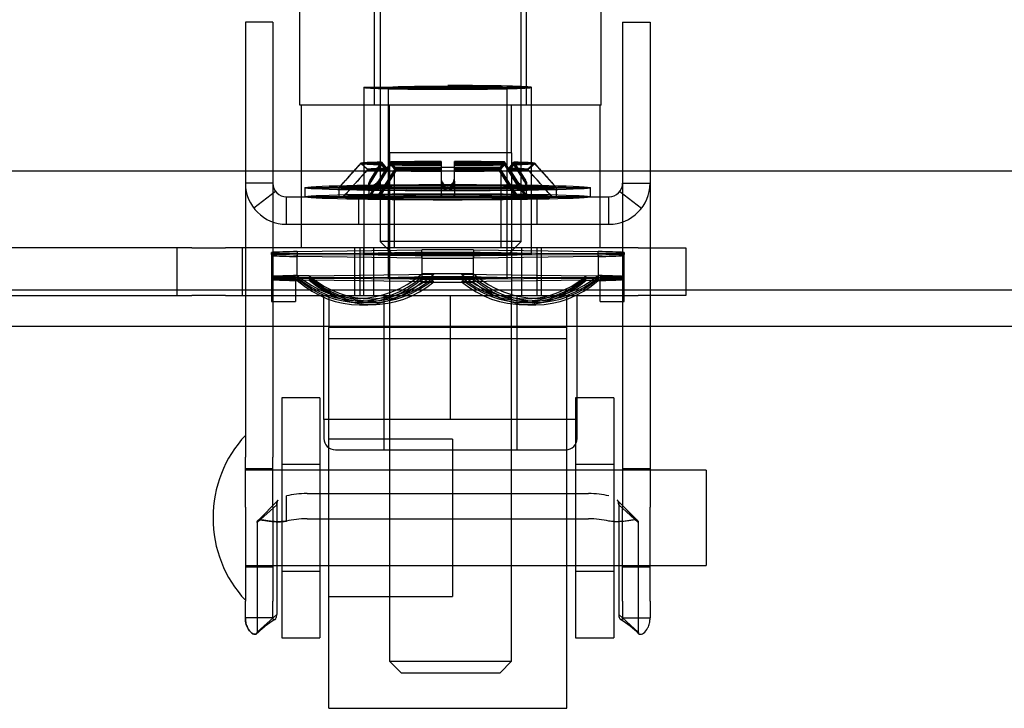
# Model space of a CAD drawing. Header units: inches. Extents: x 1 to 299, y -2 to 199.
# Tile 20 of 57: x 93.63 to 96.21, y 24.78 to 26.58. Entities that reach past the tile are written whole.
import ezdxf
from ezdxf.lldxf.tags import DXFTag

# ---------------------------------------------------------------- set-up
doc = ezdxf.new("R2010")
doc.units = ezdxf.units.IN
doc.header["$MEASUREMENT"] = 0
for name, color, linetype in [('COM70838', 7, 'Continuous'), ('COM70839-1', 7, 'Continuous'), ('COM71196-5', 7, 'Continuous'), ('COM71299-1', 7, 'Continuous'), ('Default', 7, 'Continuous'), ('HAN13068', 7, 'Continuous'), ('HAN13068_NUT', 7, 'Continuous'), ('NTS18147', 7, 'Continuous'), ('ROL87452', 7, 'Continuous'), ('RVT17786', 7, 'Continuous'), ('RVT19000', 7, 'Continuous'), ('SPC87322', 7, 'Continuous'), ('STD26122', 7, 'Continuous'), ('WAF25376', 7, 'Continuous'), ('WAM30038', 7, 'Continuous')]:
    doc.layers.add(name, color=color, linetype=linetype)
tags = doc.linetypes.add('HIDDEN2', pattern=[0.1875, 0.125, -0.0625]).pattern_tags.tags
tags[6:7] = [DXFTag(74, 4), DXFTag(75, 0), DXFTag(340, '0'), DXFTag(46, 0.0), DXFTag(50, 0.0), DXFTag(44, 0.0), DXFTag(45, 0.0)]
tags[4:5] = [DXFTag(74, 4), DXFTag(75, 0), DXFTag(340, '0'), DXFTag(46, 0.0), DXFTag(50, 0.0), DXFTag(44, 0.0), DXFTag(45, 0.0)]

# ---------------------------------------------------------------- blocks, each defined once
blk = doc.blocks.new('SE2')
at = {"layer": 'COM70838', "color": 7, "linetype": 'HIDDEN2'}
for p, q in [((94.0804, 25.9837), (93.367, 25.9837)), ((94.0405, 25.9837), (94.0405, 25.8587)), ((94.0804, 25.9837), (94.1688, 25.9837)), ((95.252, 25.9837), (94.1688, 25.9837)), ((94.2135, 25.8587), (94.2135, 25.9837)), ((94.507, 25.9837), (94.507, 25.8587)), ((94.557, 25.9837), (94.557, 25.8587)), ((94.947, 25.8587), (94.947, 25.9837)), ((94.997, 25.9837), (94.997, 25.8587)), ((95.252, 25.9837), (95.377, 25.9837)), ((95.377, 25.9837), (95.377, 25.8587)), ((93.422, 25.8587), (94.0804, 25.8587)), ((94.1688, 25.8587), (94.0804, 25.8587)), ((94.1688, 25.8587), (94.7343, 25.8587)), ((94.7697, 25.8587), (95.252, 25.8587)), ((95.377, 25.8587), (95.252, 25.8587))]:
    blk.add_line(p, q, dxfattribs=at)
at = {"layer": 'COM70839-1', "color": 7, "linetype": 'HIDDEN2'}
for p, q in [((94.2928, 26.5767), (94.2208, 26.5767)), ((94.2208, 26.5767), (94.2208, 26.5317)), ((94.2928, 26.5767), (94.2928, 26.5317)), ((95.2112, 26.5767), (95.2832, 26.5767)), ((95.2112, 26.5767), (95.2112, 26.5317)), ((95.2832, 26.5767), (95.2832, 26.5317)), ((94.2208, 26.5317), (94.2208, 25.4344)), ((94.2928, 26.5317), (94.2928, 25.4344)), ((95.2112, 26.5317), (95.2112, 25.4344)), ((95.2832, 26.5317), (95.2832, 25.4344)), ((94.2928, 26.1537), (94.2208, 26.1537)), ((95.2112, 26.1537), (95.2832, 26.1537)), ((94.3003, 26.1318), (94.2431, 26.0879)), ((94.3288, 26.1177), (95.1752, 26.1177)), ((94.3288, 26.0457), (94.3288, 26.1177)), ((94.518, 26.1177), (94.518, 26.0457)), ((94.6115, 26.1177), (94.6115, 26.0457)), ((94.8925, 26.0457), (94.8925, 26.1177)), ((94.986, 26.1177), (94.986, 26.0457)), ((95.1752, 26.0457), (95.1752, 26.1177)), ((95.2038, 26.1318), (95.2609, 26.0879)), ((94.3288, 26.0457), (95.1752, 26.0457)), ((94.2208, 25.3032), (94.2208, 25.4344)), ((94.2928, 25.3032), (94.2928, 25.4344)), ((95.2112, 25.4344), (95.2112, 25.3032)), ((95.2832, 25.4344), (95.2832, 25.3032)), ((94.2928, 25.4037), (94.2208, 25.4037)), ((95.2832, 25.4037), (95.2112, 25.4037)), ((94.3288, 25.2664), (94.3288, 25.3327)), ((94.3827, 25.3388), (95.1213, 25.3388)), ((94.3031, 25.3097), (94.2517, 25.2633)), ((94.3068, 25.322), (94.2541, 25.2685)), ((94.3068, 25.3219), (94.2542, 25.2686)), ((94.3031, 25.3097), (94.3031, 25.0217)), ((95.2499, 25.2685), (95.1972, 25.322)), ((95.2498, 25.2686), (95.1973, 25.3219)), ((95.2009, 25.3097), (95.2523, 25.2633)), ((95.2009, 25.3097), (95.2009, 25.0217)), ((94.2208, 25.3032), (94.2208, 25.0565)), ((94.2928, 25.3032), (94.2928, 25.0565)), ((95.2112, 25.0565), (95.2112, 25.3032)), ((95.2832, 25.0565), (95.2832, 25.3032)), ((94.2517, 25.2633), (94.2517, 24.9753)), ((94.3827, 25.2726), (95.1213, 25.2726)), ((95.2523, 25.2633), (95.2523, 24.9753)), ((94.2208, 25.1467), (94.2928, 25.1467)), ((95.2112, 25.1467), (95.2832, 25.1467)), ((94.2208, 25.0123), (94.2208, 25.0565)), ((94.2928, 25.0123), (94.2928, 25.0565)), ((95.2112, 25.0565), (95.2112, 25.0123)), ((95.2832, 25.0565), (95.2832, 25.0123)), ((94.2928, 25.0123), (94.2208, 25.0123)), ((94.3031, 25.0217), (94.2517, 24.9753)), ((95.2009, 25.0217), (95.2523, 24.9753)), ((95.2112, 25.0123), (95.2832, 25.0123))]:
    blk.add_line(p, q, dxfattribs=at)
for centre, radius, start, end in [((94.3288, 26.1537), 0.108, 180, 270), ((94.3288, 26.1537), 0.036, 180, 270), ((95.1752, 26.1537), 0.108, 270, 360), ((95.1752, 26.1537), 0.036, 270, 0), ((94.443, 24.7725), 0.2767, 121.5783, 134.4337), ((94.4428, 24.7729), 0.2764, 121.5741, 123.9837), ((95.061, 24.7725), 0.2767, 56.0158, 58.4217), ((95.0612, 24.7729), 0.2764, 45.5509, 58.4259), ((94.4428, 24.7729), 0.2764, 128.7531, 134.4491), ((95.061, 24.7725), 0.2767, 45.5663, 51.2528)]:
    blk.add_arc(centre, radius, start, end, dxfattribs=at)
for centre, major_axis, start_param, end_param in [((94.3827, 25.2998), (-0.1, 0), 4.712389, 5.281717), ((95.1213, 25.2998), (0.1, 0), 1.001468, 1.570796), ((94.3827, 25.2335), (0.1, 0), 1.570796, 2.140125), ((95.1213, 25.2335), (0.1, 0), 1.001468, 1.570796)]:
    blk.add_ellipse(centre, major_axis=major_axis, ratio=0.390731, start_param=start_param, end_param=end_param, dxfattribs=at)
for points, knots in [([(94.3031, 25.3097), (94.3031, 25.3102), (94.3031, 25.3107), (94.3032, 25.3113), (94.3032, 25.3115), (94.3032, 25.3118), (94.3032, 25.3119), (94.3033, 25.3129), (94.3033, 25.3136), (94.3037, 25.3156), (94.304, 25.317), (94.3052, 25.3198), (94.3061, 25.3212), (94.3073, 25.3225)], [0, 0, 0, 0, 0.03125, 0.03125, 0.046875, 0.046875, 0.0625, 0.0625, 0.125, 0.125, 0.25, 0.25, 0.4245775, 0.4245775, 0.4245775, 0.4245775]), ([(94.3064, 25.3215), (94.3056, 25.3205), (94.305, 25.3194), (94.3035, 25.3158), (94.3031, 25.313), (94.3031, 25.3097)], [0.617349, 0.617349, 0.617349, 0.617349, 0.75, 0.75, 1, 1, 1, 1]), ([(95.2009, 25.3097), (95.2009, 25.3102), (95.2009, 25.3107), (95.2009, 25.3113), (95.2008, 25.3115), (95.2008, 25.3118), (95.2008, 25.3119), (95.2008, 25.3129), (95.2007, 25.3136), (95.2004, 25.3156), (95.2, 25.317), (95.1989, 25.3198), (95.198, 25.3212), (95.1968, 25.3225)], [0, 0, 0, 0, 0.03125, 0.03125, 0.046875, 0.046875, 0.0625, 0.0625, 0.125, 0.125, 0.25, 0.25, 0.4245775, 0.4245775, 0.4245775, 0.4245775]), ([(95.1976, 25.3215), (95.1984, 25.3205), (95.199, 25.3194), (95.2005, 25.3158), (95.2009, 25.313), (95.2009, 25.3097)], [0.617349, 0.617349, 0.617349, 0.617349, 0.75, 0.75, 1, 1, 1, 1]), ([(94.2517, 25.2633), (94.2518, 25.2641), (94.2519, 25.2655), (94.2526, 25.2674), (94.254, 25.2686), (94.2579, 25.2702), (94.2662, 25.2693), (94.2781, 25.2673), (94.2865, 25.2662), (94.2946, 25.2654), (94.3044, 25.2649), (94.3162, 25.265), (94.3245, 25.2659), (94.3288, 25.2664)], [0, 0, 0, 0, 0.049102, 0.098523, 0.149018, 0.200844, 0.426475, 0.554365, 0.622319, 0.692911, 0.79099, 0.893216, 1, 1, 1, 1]), ([(94.3288, 25.2664), (94.3272, 25.2662), (94.324, 25.2658), (94.3177, 25.2653), (94.3101, 25.265), (94.3016, 25.265), (94.2913, 25.2657), (94.2801, 25.267), (94.2692, 25.2688), (94.2612, 25.2698), (94.2562, 25.2696), (94.2534, 25.2683), (94.252, 25.2664), (94.2518, 25.2643), (94.2517, 25.2633)], [0, 0, 0, 0, 0.040175, 0.080102, 0.158226, 0.23381, 0.30692, 0.445198, 0.573002, 0.690655, 0.799398, 0.868041, 0.934412, 1, 1, 1, 1]), ([(95.2523, 25.2633), (95.2523, 25.2641), (95.2521, 25.2655), (95.2514, 25.2674), (95.2501, 25.2686), (95.2462, 25.2702), (95.2378, 25.2693), (95.2259, 25.2673), (95.2175, 25.2662), (95.2095, 25.2654), (95.1996, 25.2649), (95.1879, 25.265), (95.1795, 25.2659), (95.1752, 25.2664)], [0, 0, 0, 0, 0.049102, 0.098523, 0.149018, 0.200844, 0.426475, 0.554365, 0.622319, 0.692911, 0.79099, 0.893216, 1, 1, 1, 1]), ([(95.2498, 25.2686), (95.25, 25.2685), (95.2509, 25.2678), (95.2521, 25.2664), (95.2522, 25.2643), (95.2523, 25.2633)], [0.8443495, 0.8443495, 0.8443495, 0.8443495, 0.868041, 0.9344119, 1, 1, 1, 1]), ([(94.2517, 24.9753), (94.2516, 24.9749), (94.2516, 24.9744), (94.2515, 24.9739), (94.2515, 24.9737), (94.2514, 24.9735), (94.2514, 24.9734), (94.2512, 24.9725), (94.251, 24.9719), (94.2501, 24.9705), (94.2491, 24.9699), (94.2454, 24.9691), (94.2418, 24.97), (94.2339, 24.9756), (94.2297, 24.9804), (94.2256, 24.9886), (94.2248, 24.9904), (94.2234, 24.9943), (94.2228, 24.9964), (94.2221, 24.9994), (94.2219, 25.0004), (94.2216, 25.0021), (94.2215, 25.0027), (94.2214, 25.0039), (94.2213, 25.0046), (94.2212, 25.0056), (94.2211, 25.0062), (94.221, 25.0071), (94.221, 25.0074), (94.221, 25.008), (94.2209, 25.0085), (94.2209, 25.0094), (94.2208, 25.0106), (94.2208, 25.0123)], [0, 0, 0, 0, 0.03125, 0.03125, 0.046875, 0.046875, 0.0625, 0.0625, 0.125, 0.125, 0.25, 0.25, 0.5, 0.5, 0.75, 0.75, 0.8125, 0.8125, 0.875, 0.875, 0.90625, 0.90625, 0.921875, 0.921875, 0.9375, 0.9375, 0.953125, 0.953125, 0.960938, 0.960938, 0.96875, 0.96875, 1, 1, 1, 1]), ([(94.2208, 25.0123), (94.2208, 25.0115), (94.2208, 25.0107), (94.2209, 25.0098), (94.2209, 25.0095), (94.2209, 25.0091), (94.2209, 25.009), (94.221, 25.0073), (94.2211, 25.0063), (94.2215, 25.0026), (94.2219, 25.0004), (94.2233, 24.9942), (94.2248, 24.9903), (94.2297, 24.9803), (94.2339, 24.9756), (94.2418, 24.97), (94.2454, 24.9691), (94.2491, 24.9699), (94.2501, 24.9705), (94.2509, 24.9717), (94.251, 24.9719), (94.2512, 24.9724), (94.2512, 24.9725), (94.2513, 24.9729), (94.2514, 24.9731), (94.2515, 24.9737), (94.2516, 24.9744), (94.2517, 24.9753)], [0, 0, 0, 0, 0.015625, 0.015625, 0.023438, 0.023438, 0.03125, 0.03125, 0.0625, 0.0625, 0.125, 0.125, 0.25, 0.25, 0.5, 0.5, 0.75, 0.75, 0.875, 0.875, 0.90625, 0.90625, 0.921875, 0.921875, 0.9375, 0.9375, 1, 1, 1, 1]), ([(94.2928, 25.0123), (94.2928, 25.0121), (94.2928, 25.0116), (94.293, 25.0106), (94.2933, 25.0095), (94.2939, 25.0086), (94.2955, 25.0073), (94.2988, 25.0079), (94.3013, 25.0117), (94.3024, 25.0152), (94.3028, 25.0172), (94.303, 25.0194), (94.3031, 25.021), (94.3031, 25.0217)], [0, 0, 0, 0, 0.026381, 0.052905, 0.106971, 0.162948, 0.220486, 0.464488, 0.727123, 0.794792, 0.862936, 0.931376, 1, 1, 1, 1]), ([(95.2009, 25.0217), (95.2009, 25.021), (95.201, 25.0194), (95.2012, 25.0172), (95.2016, 25.0152), (95.2027, 25.0117), (95.2053, 25.0079), (95.2085, 25.0073), (95.2101, 25.0086), (95.2107, 25.0095), (95.211, 25.0106), (95.2112, 25.0116), (95.2112, 25.0121), (95.2112, 25.0123)], [0, 0, 0, 0, 0.068623, 0.137063, 0.205208, 0.272877, 0.535512, 0.779514, 0.837052, 0.893029, 0.947093, 0.973617, 1, 1, 1, 1]), ([(95.2112, 25.0123), (95.2112, 25.0121), (95.2112, 25.0116), (95.211, 25.0106), (95.2107, 25.0095), (95.2101, 25.0086), (95.2086, 25.0074), (95.2069, 25.0076), (95.2057, 25.0084)], [0, 0, 0, 0, 0.0263814, 0.0529045, 0.1069707, 0.1629481, 0.2204857, 0.452445, 0.452445, 0.452445, 0.452445]), ([(95.2523, 24.9753), (95.2524, 24.9749), (95.2524, 24.9744), (95.2525, 24.9739), (95.2525, 24.9737), (95.2526, 24.9735), (95.2526, 24.9734), (95.2528, 24.9725), (95.253, 24.9719), (95.2539, 24.9705), (95.2549, 24.9699), (95.2587, 24.9691), (95.2622, 24.97), (95.2701, 24.9756), (95.2743, 24.9804), (95.2784, 24.9886), (95.2792, 24.9904), (95.2806, 24.9943), (95.2812, 24.9964), (95.2819, 24.9994), (95.2821, 25.0004), (95.2824, 25.0021), (95.2825, 25.0027), (95.2827, 25.0039), (95.2827, 25.0046), (95.2829, 25.0056), (95.2829, 25.0062), (95.283, 25.0071), (95.283, 25.0074), (95.2831, 25.008), (95.2831, 25.0085), (95.2831, 25.0094), (95.2832, 25.0106), (95.2832, 25.0123)], [0, 0, 0, 0, 0.03125, 0.03125, 0.046875, 0.046875, 0.0625, 0.0625, 0.125, 0.125, 0.25, 0.25, 0.5, 0.5, 0.75, 0.75, 0.8125, 0.8125, 0.875, 0.875, 0.90625, 0.90625, 0.921875, 0.921875, 0.9375, 0.9375, 0.953125, 0.953125, 0.960938, 0.960938, 0.96875, 0.96875, 1, 1, 1, 1]), ([(95.2548, 24.9701), (95.2542, 24.9705), (95.2537, 24.9709), (95.2532, 24.9717), (95.253, 24.9719), (95.2528, 24.9724), (95.2528, 24.9725), (95.2527, 24.9729), (95.2526, 24.9731), (95.2525, 24.9737), (95.2524, 24.9744), (95.2523, 24.9753)], [0.8014834, 0.8014834, 0.8014834, 0.8014834, 0.875, 0.875, 0.90625, 0.90625, 0.921875, 0.921875, 0.9375, 0.9375, 1, 1, 1, 1])]:
    blk.add_open_spline(points, degree=3, knots=knots, dxfattribs=at)
at = {"layer": 'COM71196-5', "color": 7, "linetype": 'Continuous'}
blk.add_line((92.1976, 26.1857), (114.0074, 26.1857), dxfattribs=at)
at = {"layer": 'COM71299-1', "color": 7, "linetype": 'Continuous'}
blk.add_line((66.9495, 25.8737), (114.8195, 25.8737), dxfattribs=at)
at = {"layer": 'COM71299-1', "color": 7, "linetype": 'HIDDEN2'}
blk.add_line((66.9495, 25.7787), (114.8195, 25.7787), dxfattribs=at)
at = {"layer": 'HAN13068', "color": 7, "linetype": 'HIDDEN2'}
for p, q in [((94.364, 26.3587), (94.364, 27.0607)), ((94.5599, 26.3587), (94.5599, 27.0607)), ((94.9591, 26.3587), (94.9591, 27.0607)), ((95.155, 26.3587), (95.155, 27.0607)), ((94.5599, 26.3587), (94.364, 26.3587)), ((94.9591, 26.3587), (94.5599, 26.3587)), ((94.5995, 26.2337), (94.5995, 26.3587)), ((94.9195, 26.2337), (94.9195, 26.3587)), ((95.155, 26.3587), (94.9591, 26.3587)), ((94.7595, 26.2337), (94.5995, 26.2337)), ((94.9195, 26.2337), (94.7595, 26.2337)), ((94.5995, 25.8587), (94.5995, 24.8987)), ((94.9195, 24.8987), (94.9195, 25.8587)), ((94.5995, 24.8987), (94.9195, 24.8987)), ((94.5995, 24.8987), (94.6295, 24.8687)), ((94.8895, 24.8687), (94.9195, 24.8987)), ((94.6295, 24.8687), (94.8895, 24.8687))]:
    blk.add_line(p, q, dxfattribs=at)
at = {"layer": 'HAN13068_NUT', "color": 7, "linetype": 'HIDDEN2'}
for p, q in [((94.427, 25.5337), (94.427, 25.8587)), ((94.5845, 25.8587), (94.5845, 25.4537)), ((94.7595, 25.5337), (94.7595, 25.8587)), ((94.9345, 25.4537), (94.9345, 25.8587)), ((95.092, 25.5337), (95.092, 25.8587)), ((94.5933, 25.5337), (94.427, 25.5337)), ((94.427, 25.5337), (94.427, 25.4837)), ((94.7595, 25.5337), (94.5933, 25.5337)), ((94.9258, 25.5337), (94.7595, 25.5337)), ((95.092, 25.5337), (94.9258, 25.5337)), ((95.092, 25.4837), (95.092, 25.5337)), ((94.457, 25.4537), (95.062, 25.4537))]:
    blk.add_line(p, q, dxfattribs=at)
for centre, start, end in [((94.457, 25.4837), 180, 270), ((95.062, 25.4837), 270, 0)]:
    blk.add_arc(centre, 0.03, start, end, dxfattribs=at)
at = {"layer": 'NTS18147', "color": 7, "linetype": 'HIDDEN2'}
for p, q in [((94.532, 26.4052), (94.532, 25.9677)), ((94.532, 26.4051), (94.532, 25.9837)), ((94.5955, 26.4052), (94.5955, 25.9047)), ((94.5955, 26.4051), (94.5955, 25.9047)), ((94.9085, 25.9047), (94.9085, 26.4052)), ((94.9085, 25.9047), (94.9085, 26.4051)), ((94.972, 25.9677), (94.972, 26.4052)), ((94.972, 25.9677), (94.972, 26.4051)), ((94.289, 25.9688), (94.289, 25.9719)), ((94.289, 25.9666), (94.289, 25.9688)), ((94.289, 25.9666), (94.289, 25.9036)), ((94.289, 25.9636), (94.289, 25.9036)), ((94.357, 25.9745), (94.684, 25.9787)), ((94.357, 25.9745), (94.357, 25.961)), ((94.357, 25.9695), (94.684, 25.9706)), ((94.357, 25.9695), (94.357, 25.9659)), ((94.684, 25.9648), (94.357, 25.9659)), ((94.357, 25.9029), (94.357, 25.9659)), ((94.684, 25.9568), (94.357, 25.961)), ((94.357, 25.898), (94.357, 25.961)), ((94.684, 25.9568), (94.684, 25.9787)), ((94.684, 25.9648), (94.684, 25.9706)), ((94.684, 25.9648), (94.684, 25.9018)), ((94.684, 25.9568), (94.684, 25.8938)), ((94.82, 25.9787), (95.147, 25.9745)), ((94.82, 25.9787), (94.82, 25.9568)), ((94.82, 25.9706), (95.147, 25.9695)), ((94.82, 25.9706), (94.82, 25.9648)), ((95.147, 25.9659), (94.82, 25.9648)), ((94.82, 25.9018), (94.82, 25.9648)), ((95.147, 25.961), (94.82, 25.9568)), ((94.82, 25.8938), (94.82, 25.9568)), ((95.147, 25.961), (95.147, 25.9745)), ((95.147, 25.9659), (95.147, 25.9695)), ((95.147, 25.9659), (95.147, 25.9029)), ((95.147, 25.961), (95.147, 25.898)), ((95.215, 25.9719), (95.215, 25.9688)), ((95.215, 25.9688), (95.215, 25.9666)), ((95.215, 25.9036), (95.215, 25.9666)), ((95.215, 25.9036), (95.215, 25.9636)), ((94.352, 25.9089), (94.289, 25.9089)), ((94.352, 25.9058), (94.289, 25.9058)), ((94.352, 25.9036), (94.289, 25.9036)), ((94.289, 25.9036), (94.289, 25.8427)), ((94.352, 25.9058), (94.352, 25.9089)), ((94.352, 25.9036), (94.352, 25.9058)), ((94.352, 25.9036), (94.352, 25.8427)), ((94.3885, 25.9103), (94.357, 25.9115)), ((94.3885, 25.9062), (94.357, 25.9065)), ((94.3885, 25.9032), (94.357, 25.9029)), ((94.3885, 25.9103), (94.7155, 25.9145)), ((94.3885, 25.9062), (94.7155, 25.9073)), ((94.7155, 25.9021), (94.3885, 25.9032)), ((94.7155, 25.9145), (94.684, 25.9157)), ((94.7155, 25.9073), (94.684, 25.9076)), ((94.7155, 25.9021), (94.684, 25.9018)), ((94.7885, 25.9145), (94.82, 25.9157)), ((94.7885, 25.9145), (95.1155, 25.9103)), ((94.7885, 25.9073), (94.82, 25.9076)), ((94.7885, 25.9073), (95.1155, 25.9062)), ((95.1155, 25.9032), (94.7885, 25.9021)), ((94.7885, 25.9021), (94.82, 25.9018)), ((95.1155, 25.9103), (95.147, 25.9115)), ((95.1155, 25.9062), (95.147, 25.9065)), ((95.1155, 25.9032), (95.147, 25.9029)), ((95.152, 25.9089), (95.152, 25.9058)), ((95.152, 25.9089), (95.215, 25.9089)), ((95.152, 25.9058), (95.152, 25.9036)), ((95.152, 25.9058), (95.215, 25.9058)), ((95.152, 25.9036), (95.215, 25.9036)), ((95.152, 25.8427), (95.152, 25.9036)), ((95.215, 25.8427), (95.215, 25.9036)), ((94.352, 25.9006), (94.289, 25.9006)), ((94.289, 25.9006), (94.289, 25.8427)), ((94.352, 25.9006), (94.352, 25.8427)), ((94.3885, 25.8992), (94.357, 25.898)), ((94.7155, 25.895), (94.3885, 25.8992)), ((94.7155, 25.895), (94.684, 25.8938)), ((95.1155, 25.8992), (94.7885, 25.895)), ((94.7885, 25.895), (94.82, 25.8938)), ((95.1155, 25.8992), (95.147, 25.898)), ((95.152, 25.9006), (95.215, 25.9006)), ((95.152, 25.8427), (95.152, 25.9006)), ((95.215, 25.8427), (95.215, 25.9006)), ((94.5083, 25.8518), (94.5398, 25.8506)), ((94.9642, 25.8506), (94.9957, 25.8518)), ((94.289, 25.8427), (94.352, 25.8427)), ((94.289, 25.8427), (94.352, 25.8427)), ((94.5173, 25.8451), (94.5488, 25.8448)), ((94.5238, 25.8403), (94.5553, 25.8407)), ((94.5327, 25.8341), (94.5642, 25.8353)), ((94.9398, 25.8353), (94.9713, 25.8341)), ((94.9488, 25.8407), (94.9803, 25.8403)), ((94.9553, 25.8448), (94.9868, 25.8451)), ((95.152, 25.8427), (95.215, 25.8427)), ((95.152, 25.8427), (95.215, 25.8427))]:
    blk.add_line(p, q, dxfattribs=at)
for centre, start, end in [((94.752, -58.1064), 89.953641, 90.046359), ((94.752, 110.0418), 269.953641, 270.046359), ((94.752, -58.1694), 89.953641, 90.046359), ((94.752, 109.9788), 269.953641, 270.046359)]:
    blk.add_arc(centre, 84.0771, start, end, dxfattribs=at)
for centre, major_axis, ratio in [((94.752, 26.4052), (-0.22, 0), 0.005892), ((94.752, 26.4051), (0.1565, 0), 0.022078), ((94.752, 26.4052), (-0.1565, 0), 0.005892), ((94.752, 25.9677), (0.22, 0), 0.022078), ((94.752, 25.9677), (-0.22, 0), 0.005892), ((94.752, 25.9047), (0.1565, 0), 0.022078), ((94.752, 25.9047), (-0.1565, 0), 0.005892)]:
    blk.add_ellipse(centre, major_axis=major_axis, ratio=ratio, dxfattribs=at)
for centre, major_axis, ratio, start_param, end_param in [((94.752, 26.4051), (0.22, 0), 0.022078, 3.141593, 6.283185), ((94.752, 26.4051), (0.22, 0), 0.022078, 0, 1.570796), ((94.752, 25.9677), (-0.5, 0), 0.022078, -0.660077, -0.38712), ((94.752, 25.9677), (-0.5, 0), 0.005892, -0.660077, -0.38712), ((94.752, 25.9677), (-0.5, 0), 0.005892, 0.38712, 0.660077), ((94.752, 25.9677), (-0.5, 0), 0.022078, 0.38712, 0.660077), ((94.752, 25.9677), (-0.5, 0), 0.022078, 4.575911, 4.848867), ((94.752, 25.9677), (0.5, 0), 0.022078, 4.575911, 4.848867), ((94.752, 25.9677), (0.5, 0), 0.022078, 0.38712, 0.660077), ((94.752, 25.9677), (0.5, 0), 0.005892, 0.38712, 0.660077), ((94.752, 25.9677), (0.5, 0), 0.005892, -0.660077, -0.38712), ((94.752, 25.9677), (0.5, 0), 0.022078, -0.660077, -0.38712), ((94.752, 25.9047), (-0.5, 0), 0.022078, -0.660077, -0.38712), ((94.752, 25.9047), (-0.5, 0), 0.005892, -0.660077, -0.38712), ((94.752, 25.9047), (-0.5, 0), 0.005892, 0.38712, 0.660077), ((94.5205, 26.1699), (0.0122, 0.3181), 0.865814, 2.551021, 3.820441), ((94.5205, 26.1634), (0.0032, 0.3183), 0.86601, 2.518666, 3.788085), ((94.5205, 26.1587), (-0.0032, 0.3183), 0.86601, 2.4951, 3.764519), ((94.552, 26.1687), (0.0122, 0.3181), 0.865814, 2.551021, 3.820441), ((94.552, 26.1631), (0.0032, 0.3183), 0.86601, 2.518666, 3.788085), ((94.552, 26.159), (-0.0032, 0.3183), 0.86601, 2.4951, 3.764519), ((94.752, 25.9047), (0.5, 0), 0.022078, 1.434318, 1.707275), ((94.952, 26.1687), (-0.0122, 0.3181), 0.865814, 2.462745, 3.732164), ((94.952, 26.1631), (-0.0032, 0.3183), 0.86601, 2.4951, 3.764519), ((94.952, 26.159), (0.0032, 0.3183), 0.86601, 2.518666, 3.788085), ((94.9835, 26.1699), (-0.0122, 0.3181), 0.865814, 2.462745, 3.732164), ((94.9835, 26.1634), (-0.0032, 0.3183), 0.86601, 2.4951, 3.764519), ((94.9835, 26.1587), (0.0032, 0.3183), 0.86601, 2.518666, 3.788085), ((94.752, 25.9047), (0.5, 0), 0.022078, 0.38712, 0.660077), ((94.752, 25.9047), (0.5, 0), 0.005892, 0.38712, 0.660077), ((94.752, 25.9047), (0.5, 0), 0.005892, -0.660077, -0.38712), ((94.752, 25.9047), (-0.5, 0), 0.022078, 0.38712, 0.660077), ((94.5205, 26.1522), (-0.0122, 0.3181), 0.865814, 2.462745, 3.732164), ((94.552, 26.1534), (-0.0122, 0.3181), 0.865814, 2.462745, 3.732164), ((94.752, 25.9047), (-0.5, 0), 0.022078, 1.434318, 1.707275), ((94.952, 26.1534), (0.0122, 0.3181), 0.865814, 2.551021, 3.820441), ((94.9835, 26.1522), (0.0122, 0.3181), 0.865814, 2.551021, 3.820441), ((94.752, 25.9047), (0.5, 0), 0.022078, -0.660077, -0.38712)]:
    blk.add_ellipse(centre, major_axis=major_axis, ratio=ratio, start_param=start_param, end_param=end_param, dxfattribs=at)
at = {"layer": 'ROL87452', "color": 7, "linetype": 'HIDDEN2'}
for p, q in [((94.4395, 24.7752), (94.4395, 25.7752)), ((95.0645, 25.7752), (94.4395, 25.7752)), ((95.0645, 24.7752), (95.0645, 25.7752)), ((94.7645, 25.4817), (94.4395, 25.4817)), ((94.7645, 25.4817), (94.7645, 25.0687)), ((95.0645, 25.4002), (94.7645, 25.4002)), ((94.7645, 25.1502), (95.0645, 25.1502)), ((94.4395, 25.0687), (94.7645, 25.0687)), ((94.4395, 24.7752), (95.0645, 24.7752))]:
    blk.add_line(p, q, dxfattribs=at)
at = {"layer": 'RVT17786', "color": 7, "linetype": 'HIDDEN2'}
for p, q in [((95.4308, 25.4002), (94.2208, 25.4002)), ((95.4308, 25.4002), (95.4308, 25.1502)), ((94.2208, 25.1502), (95.4308, 25.1502))]:
    blk.add_line(p, q, dxfattribs=at)
for start, end in [(137.1291, 180), (180, 222.8709)]:
    blk.add_arc((94.454, 25.2752), 0.3182, start, end, dxfattribs=at)
at = {"layer": 'RVT19000', "color": 7, "linetype": 'HIDDEN2'}
for p, q in [((94.6115, 26.1957), (94.8925, 26.1957)), ((94.6115, 26.1957), (94.6115, 25.9837)), ((94.8925, 25.9837), (94.8925, 26.1957)), ((94.557, 25.9837), (94.557, 25.8587)), ((94.947, 25.8587), (94.947, 25.9837)), ((94.4395, 25.8587), (94.4395, 25.7752)), ((94.7343, 25.8587), (94.7697, 25.8587)), ((95.0645, 25.7752), (95.0645, 25.8587)), ((94.4395, 25.7457), (95.0645, 25.7457))]:
    blk.add_line(p, q, dxfattribs=at)
at = {"layer": 'SPC87322', "color": 7, "linetype": 'HIDDEN2'}
for p, q in [((94.367, 26.3587), (94.367, 25.9837)), ((95.152, 25.9837), (95.152, 26.3587)), ((94.5995, 26.2337), (94.5995, 25.8587)), ((94.9195, 26.2337), (94.9195, 25.8587)), ((94.522, 25.8587), (94.522, 25.9837)), ((94.532, 25.8587), (94.532, 25.9837)), ((94.987, 25.8587), (94.987, 25.9837))]:
    blk.add_line(p, q, dxfattribs=at)
at = {"layer": 'STD26122', "color": 7, "linetype": 'HIDDEN2'}
for p, q in [((94.5745, 26.9657), (94.5745, 26.0007)), ((94.9445, 26.0007), (94.9445, 26.9657)), ((94.9445, 26.0007), (94.5745, 26.0007)), ((94.5745, 26.0007), (94.6095, 25.9657)), ((94.9095, 25.9657), (94.9445, 26.0007)), ((94.6095, 25.9657), (94.9095, 25.9657))]:
    blk.add_line(p, q, dxfattribs=at)
at = {"layer": 'WAF25376', "color": 7, "linetype": 'HIDDEN2'}
for p, q in [((94.3162, 25.5902), (94.3162, 24.9602)), ((94.4162, 25.5902), (94.3162, 25.5902)), ((94.4162, 25.5902), (94.4162, 24.9602)), ((95.0879, 25.5902), (95.0879, 24.9602)), ((95.1879, 25.5902), (95.0879, 25.5902)), ((95.1879, 25.5902), (95.1879, 24.9602)), ((94.4162, 25.4152), (94.3162, 25.4152)), ((95.1879, 25.4152), (95.0879, 25.4152)), ((94.3162, 25.1352), (94.4162, 25.1352)), ((95.0879, 25.1352), (95.1879, 25.1352)), ((94.3162, 24.9602), (94.4162, 24.9602)), ((95.0879, 24.9602), (95.1879, 24.9602))]:
    blk.add_line(p, q, dxfattribs=at)
at = {"layer": 'WAM30038', "color": 7, "linetype": 'HIDDEN2'}
for p, q in [((94.5417, 26.1901), (94.5237, 26.206)), ((94.5417, 26.1898), (94.5237, 26.2057)), ((94.5237, 26.2055), (94.5417, 26.1896)), ((94.5237, 26.2052), (94.5417, 26.1893)), ((94.5499, 26.1646), (94.5782, 26.2089)), ((94.5499, 26.1618), (94.5782, 26.2065)), ((94.5782, 26.2048), (94.5499, 26.1597)), ((94.5782, 26.2023), (94.5499, 26.1568)), ((94.591, 26.1927), (94.5499, 26.1285)), ((94.591, 26.1905), (94.5499, 26.1257)), ((94.5499, 26.1236), (94.591, 26.1889)), ((94.5499, 26.1207), (94.591, 26.1867)), ((94.603, 26.2095), (94.5747, 26.1652)), ((94.603, 26.2067), (94.5747, 26.1619)), ((94.5747, 26.1595), (94.603, 26.2046)), ((94.5747, 26.1563), (94.603, 26.2018)), ((94.5747, 26.1291), (94.6157, 26.1932)), ((94.5747, 26.1258), (94.6157, 26.1906)), ((94.6157, 26.1887), (94.5747, 26.1234)), ((94.6157, 26.1861), (94.5747, 26.1202)), ((94.5782, 26.2089), (94.591, 26.1927)), ((94.5782, 26.2065), (94.591, 26.1905)), ((94.591, 26.1889), (94.5782, 26.2048)), ((94.591, 26.1867), (94.5782, 26.2023)), ((94.6157, 26.1932), (94.603, 26.2095)), ((94.6157, 26.1906), (94.603, 26.2067)), ((94.603, 26.2046), (94.6157, 26.1887)), ((94.603, 26.2018), (94.6157, 26.1861)), ((94.7345, 26.2107), (94.7345, 26.2008)), ((94.7345, 26.207), (94.7345, 26.2045)), ((94.7345, 26.2043), (94.7345, 26.1592)), ((94.7345, 26.2006), (94.7345, 26.1548)), ((94.7695, 26.2008), (94.7695, 26.2107)), ((94.7695, 26.2045), (94.7695, 26.207)), ((94.7695, 26.1592), (94.7695, 26.2043)), ((94.7695, 26.1548), (94.7695, 26.2006)), ((94.901, 26.2095), (94.8883, 26.1932)), ((94.901, 26.2067), (94.8883, 26.1906)), ((94.8883, 26.1887), (94.901, 26.2046)), ((94.8883, 26.1861), (94.901, 26.2018)), ((94.8883, 26.1932), (94.9293, 26.1291)), ((94.8883, 26.1906), (94.9293, 26.1258)), ((94.9293, 26.1234), (94.8883, 26.1887)), ((94.9293, 26.1202), (94.8883, 26.1861)), ((94.9293, 26.1652), (94.901, 26.2095)), ((94.9293, 26.1619), (94.901, 26.2067)), ((94.901, 26.2046), (94.9293, 26.1595)), ((94.901, 26.2018), (94.9293, 26.1563)), ((94.9131, 26.1927), (94.9258, 26.2089)), ((94.9131, 26.1905), (94.9258, 26.2065)), ((94.9258, 26.2048), (94.9131, 26.1889)), ((94.9258, 26.2023), (94.9131, 26.1867)), ((94.9541, 26.1285), (94.9131, 26.1927)), ((94.9541, 26.1257), (94.9131, 26.1905)), ((94.9131, 26.1889), (94.9541, 26.1236)), ((94.9131, 26.1867), (94.9541, 26.1207)), ((94.9258, 26.2089), (94.9541, 26.1646)), ((94.9258, 26.2065), (94.9541, 26.1618)), ((94.9541, 26.1597), (94.9258, 26.2048)), ((94.9541, 26.1568), (94.9258, 26.2023)), ((94.9803, 26.206), (94.9623, 26.1901)), ((94.9803, 26.2057), (94.9623, 26.1898)), ((94.9623, 26.1896), (94.9803, 26.2055)), ((94.9623, 26.1893), (94.9803, 26.2052)), ((94.377, 26.1417), (94.377, 26.1177)), ((94.377, 26.1417), (94.377, 26.1177)), ((94.4662, 26.1417), (94.4662, 26.1177)), ((94.4662, 26.1417), (94.4662, 26.1177)), ((94.5448, 26.1515), (94.5448, 26.1431)), ((94.5448, 26.1484), (94.5448, 26.1461)), ((94.5448, 26.1461), (94.5448, 26.1166)), ((94.5448, 26.1431), (94.5448, 26.1135)), ((94.7345, 26.1592), (94.7345, 26.123)), ((94.7345, 26.1548), (94.7345, 26.1187)), ((94.7695, 26.1592), (94.7695, 26.123)), ((94.7695, 26.1548), (94.7695, 26.1187)), ((94.9592, 26.1431), (94.9592, 26.1514)), ((94.9592, 26.1462), (94.9592, 26.1484)), ((94.9592, 26.1166), (94.9592, 26.1462)), ((94.9592, 26.1135), (94.9592, 26.1431)), ((95.0378, 26.1177), (95.0378, 26.1417)), ((95.0378, 26.1177), (95.0378, 26.1417)), ((95.127, 26.1177), (95.127, 26.1417)), ((95.127, 26.1177), (95.127, 26.1417)), ((94.4775, 26.1178), (94.4837, 26.1247)), ((94.4837, 26.1245), (94.4775, 26.1176)), ((94.5499, 26.1285), (94.5463, 26.1217)), ((94.5499, 26.1257), (94.5463, 26.1188)), ((94.5463, 26.1166), (94.5499, 26.1236)), ((94.5695, 26.1222), (94.5747, 26.1291)), ((94.5695, 26.1189), (94.5747, 26.1258)), ((94.5747, 26.1234), (94.5695, 26.1165)), ((94.7345, 26.1262), (94.7357, 26.1193)), ((94.7357, 26.1161), (94.7345, 26.123)), ((94.7684, 26.1193), (94.7695, 26.1262)), ((94.7695, 26.123), (94.7684, 26.1161)), ((94.9293, 26.1291), (94.9346, 26.1222)), ((94.9293, 26.1258), (94.9346, 26.1189)), ((94.9346, 26.1165), (94.9293, 26.1234)), ((94.9577, 26.1217), (94.9541, 26.1285)), ((94.9577, 26.1188), (94.9541, 26.1257)), ((94.9541, 26.1236), (94.9577, 26.1166)), ((95.0203, 26.1247), (95.0265, 26.1178)), ((95.0265, 26.1176), (95.0203, 26.1245))]:
    blk.add_line(p, q, dxfattribs=at)
for centre, radius, start, end in [((93.6598, 26.8962), 1.1044, 316.9031, 318.2489), ((94.0127, 26.5782), 0.6295, 316.0932, 318.4407), ((94.2214, 26.3888), 0.3479, 314.7288, 318.9426), ((94.7524, 26.1659), 0.0179, 177.5129, 268.8274), ((94.7525, 26.1614), 0.018, 177.0795, 268.3866), ((94.7516, 26.1659), 0.0179, 271.3521, 2.3076), ((94.7514, 26.1615), 0.0181, 271.8331, 2.7008), ((95.9337, 26.978), 1.2256, 221.8176, 223.0304), ((95.5133, 26.5985), 0.6594, 221.6126, 223.8535), ((95.3078, 26.4125), 0.3824, 221.2477, 225.0808), ((94.7527, 26.1582), 0.0182, 177.0252, 267.8228), ((94.7529, 26.1537), 0.0184, 176.6648, 267.3584), ((94.7514, 26.1581), 0.0181, 271.9292, 3.2228), ((94.7513, 26.1537), 0.0183, 272.3558, 3.6209)]:
    blk.add_arc(centre, radius, start, end, dxfattribs=at)
for centre, major_axis, ratio, start_param, end_param in [((94.752, 26.2056), (-0.2289, 0), 0.022078, -0.708884, -0.076515), ((94.752, 26.2056), (-0.2289, 0), 0.005892, -0.708884, -0.076515), ((94.752, 26.2056), (-0.2289, 0), 0.005892, 0.076515, 0.708884), ((94.752, 26.2056), (-0.2289, 0), 0.022078, 0.076515, 0.708884), ((94.752, 26.1897), (-0.211, 0), 0.022078, -0.702364, -0.083034), ((94.752, 26.1897), (-0.211, 0), 0.005892, -0.702364, -0.083034), ((94.752, 26.1897), (-0.211, 0), 0.005892, 0.083034, 0.702364), ((94.752, 26.1897), (-0.211, 0), 0.022078, 0.083034, 0.702364), ((94.752, 26.2056), (-0.2289, 0), 0.022078, -1.494282, -0.861913), ((94.752, 26.2056), (-0.2289, 0), 0.005892, -1.494282, -0.861913), ((94.752, 26.2056), (-0.2289, 0), 0.005892, 0.861913, 1.494282), ((94.752, 26.2056), (-0.2289, 0), 0.022078, 0.861913, 1.494282), ((94.752, 26.1897), (-0.211, 0), 0.022078, -1.487763, -0.868432), ((94.752, 26.1897), (-0.211, 0), 0.005892, -1.487763, -0.868432), ((94.752, 26.1897), (-0.211, 0), 0.005892, 0.868432, 1.487763), ((94.752, 26.1897), (-0.211, 0), 0.022078, 0.868432, 1.487763), ((94.752, 26.2056), (0.2289, 0), 0.022078, 0.861913, 1.494282), ((94.752, 26.2056), (0.2289, 0), 0.005892, 0.861913, 1.494282), ((94.752, 26.2056), (0.2289, 0), 0.005892, -1.494282, -0.861913), ((94.752, 26.2056), (0.2289, 0), 0.022078, -1.494282, -0.861913), ((94.752, 26.1897), (0.211, 0), 0.022078, 0.868432, 1.487763), ((94.752, 26.1897), (0.211, 0), 0.005892, 0.868432, 1.487763), ((94.752, 26.1897), (0.211, 0), 0.005892, -1.487763, -0.868432), ((94.752, 26.1897), (0.211, 0), 0.022078, -1.487763, -0.868432), ((94.752, 26.1897), (0.211, 0), 0.022078, 0.083034, 0.702364), ((94.752, 26.1897), (0.211, 0), 0.005892, 0.083034, 0.702364), ((94.752, 26.1897), (0.211, 0), 0.005892, -0.702364, -0.083034), ((94.752, 26.1897), (0.211, 0), 0.022078, -0.702364, -0.083034), ((94.752, 26.2056), (0.2289, 0), 0.022078, 0.076515, 0.708884), ((94.752, 26.2056), (0.2289, 0), 0.005892, 0.076515, 0.708884), ((94.752, 26.2056), (0.2289, 0), 0.005892, -0.708884, -0.076515), ((94.752, 26.2056), (0.2289, 0), 0.022078, -0.708884, -0.076515), ((94.752, 26.1417), (0.2858, 0), 0.022078, 2.356194, 3.141593), ((94.752, 26.1417), (0.2858, 0), 0.005892, 2.356194, 3.141593), ((94.752, 26.1417), (-0.2858, 0), 0.005892, 0, 0.785398), ((94.752, 26.1417), (-0.2858, 0), 0.022078, 0, 0.785398), ((94.752, 26.1417), (-0.2858, 0), 0.022078, 4.712389, 5.497787), ((94.752, 26.1417), (0.2858, 0), 0.005892, 1.570796, 2.356194), ((94.752, 26.1417), (-0.2858, 0), 0.005892, 0.785398, 1.570796), ((94.752, 26.1417), (-0.2858, 0), 0.022078, 0.785398, 1.570796), ((94.752, 26.1417), (0.2858, 0), 0.022078, 0.785398, 1.570796), ((94.752, 26.1417), (0.2858, 0), 0.005892, 0.785398, 1.570796), ((94.752, 26.1417), (-0.2858, 0), 0.005892, 1.570796, 2.356194), ((94.752, 26.1417), (-0.2858, 0), 0.022078, 1.570796, 2.356194), ((94.752, 26.1417), (0.2858, 0), 0.022078, 0, 0.785398), ((94.752, 26.1417), (0.2858, 0), 0.005892, 0, 0.785398), ((94.752, 26.1417), (-0.2858, 0), 0.005892, 2.356194, 3.141593), ((94.752, 26.1417), (-0.2858, 0), 0.022078, 2.356194, 3.141593), ((94.4837, 26.1177), (0.0175, 0), 0.005892, 1.935139, 4.348046), ((94.4837, 26.1177), (0.0175, 0), 0.022078, 3.141593, 4.348046), ((94.752, 26.1177), (-0.275, 0), 0.022078, -0.725904, -0.059494), ((94.752, 26.1177), (-0.275, 0), 0.005892, -0.725904, -0.059494), ((94.752, 26.1177), (-0.275, 0), 0.005892, 0.059494, 0.725904), ((94.752, 26.1177), (-0.275, 0), 0.022078, 0.059494, 0.725904), ((94.5623, 26.1219), (0.0175, 0), 0.022078, 1.149741, 3.562648), ((94.5623, 26.1188), (0.0175, 0), 0.005892, 1.149741, 3.562648), ((94.5623, 26.1166), (0.0175, 0), 0.005892, 2.720537, 5.133444), ((94.5623, 26.1135), (0.0175, 0), 0.022078, 2.720537, 5.133444), ((94.752, 26.1177), (-0.275, 0), 0.022078, -1.511302, -0.844892), ((94.752, 26.1177), (-0.275, 0), 0.005892, -1.511302, -0.844892), ((94.752, 26.1177), (-0.275, 0), 0.005892, 0.844892, 1.511302), ((94.752, 26.1177), (-0.275, 0), 0.022078, 0.844892, 1.511302), ((94.752, 26.1236), (0.0175, 0), 0.022078, 0.364343, 2.77725), ((94.752, 26.1193), (0.0175, 0), 0.005892, 0.364343, 2.77725), ((94.752, 26.1161), (-0.0175, 0), 0.005892, 0.364343, 2.77725), ((94.752, 26.1118), (-0.0175, 0), 0.022078, 0.364343, 2.77725), ((94.752, 26.1177), (0.275, 0), 0.022078, 0.844892, 1.511302), ((94.752, 26.1177), (0.275, 0), 0.005892, 0.844892, 1.511302), ((94.752, 26.1177), (0.275, 0), 0.005892, -1.511302, -0.844892), ((94.752, 26.1177), (0.275, 0), 0.022078, -1.511302, -0.844892), ((94.9417, 26.1219), (-0.0175, 0), 0.022078, 2.720537, 5.133444), ((94.9417, 26.1188), (-0.0175, 0), 0.005892, 2.720537, 5.133444), ((94.9417, 26.1166), (-0.0175, 0), 0.005892, 1.149741, 3.562648), ((94.9417, 26.1135), (-0.0175, 0), 0.022078, 1.149741, 3.562648), ((94.752, 26.1177), (0.275, 0), 0.022078, 0.059494, 0.725904), ((94.752, 26.1177), (0.275, 0), 0.005892, 0.059494, 0.725904), ((94.752, 26.1177), (0.275, 0), 0.005892, -0.725904, -0.059494), ((94.752, 26.1177), (0.275, 0), 0.022078, -0.725904, -0.059494), ((95.0203, 26.1177), (-0.0175, 0), 0.022078, 1.935139, 4.348046), ((95.0203, 26.1177), (-0.0175, 0), 0.005892, 1.935139, 4.348046)]:
    blk.add_ellipse(centre, major_axis=major_axis, ratio=ratio, start_param=start_param, end_param=end_param, dxfattribs=at)
for centre, major_axis, ratio in [((94.752, 26.1417), (-0.375, 0), 0.022078), ((94.752, 26.1417), (0.375, 0), 0.005892), ((94.752, 26.1177), (-0.375, 0), 0.022078), ((94.752, 26.1177), (0.375, 0), 0.005892)]:
    blk.add_ellipse(centre, major_axis=major_axis, ratio=ratio, dxfattribs=at)
for points, knots in [([(94.5237, 26.206), (94.5123, 26.1932), (94.5008, 26.1803), (94.4894, 26.1675), (94.4875, 26.1653), (94.4856, 26.1632), (94.4837, 26.1611)], [0, 0, 0, 0, 0.858552, 0.858552, 0.858552, 1, 1, 1, 1]), ([(94.4837, 26.1606), (94.4856, 26.1628), (94.4875, 26.1649), (94.4894, 26.167), (94.5008, 26.1798), (94.5123, 26.1927), (94.5237, 26.2055)], [0, 0, 0, 0, 0.141448, 0.141448, 0.141448, 1, 1, 1, 1]), ([(94.4837, 26.1603), (94.4856, 26.1625), (94.4875, 26.1646), (94.4894, 26.1667), (94.5008, 26.1795), (94.5123, 26.1924), (94.5237, 26.2052)], [0, 0, 0, 0, 0.141448, 0.141448, 0.141448, 1, 1, 1, 1]), ([(94.5417, 26.1896), (94.5238, 26.1695), (94.5059, 26.1494), (94.488, 26.1293), (94.4866, 26.1277), (94.4851, 26.1261), (94.4837, 26.1245)], [0, 0, 0, 0, 0.926871, 0.926871, 0.926871, 1, 1, 1, 1]), ([(94.5417, 26.1893), (94.5238, 26.1692), (94.5059, 26.1491), (94.488, 26.129), (94.4866, 26.1274), (94.4851, 26.1258), (94.4837, 26.1242)], [0, 0, 0, 0, 0.926871, 0.926871, 0.926871, 1, 1, 1, 1]), ([(95.0203, 26.1245), (95.0189, 26.1261), (95.0175, 26.1277), (95.016, 26.1293), (94.9981, 26.1494), (94.9802, 26.1695), (94.9623, 26.1896)], [0, 0, 0, 0, 0.073129, 0.073129, 0.073129, 1, 1, 1, 1]), ([(95.0203, 26.1242), (95.0189, 26.1258), (95.0175, 26.1274), (95.016, 26.129), (94.9981, 26.1491), (94.9802, 26.1692), (94.9623, 26.1893)], [0, 0, 0, 0, 0.073129, 0.073129, 0.073129, 1, 1, 1, 1]), ([(95.0203, 26.1611), (95.0184, 26.1632), (95.0165, 26.1653), (95.0146, 26.1675), (95.0032, 26.1803), (94.9917, 26.1932), (94.9803, 26.206)], [0, 0, 0, 0, 0.141448, 0.141448, 0.141448, 1, 1, 1, 1]), ([(94.9803, 26.2055), (94.9917, 26.1927), (95.0032, 26.1798), (95.0146, 26.167), (95.0165, 26.1649), (95.0184, 26.1628), (95.0203, 26.1606)], [0, 0, 0, 0, 0.858552, 0.858552, 0.858552, 1, 1, 1, 1]), ([(94.9803, 26.2052), (94.9917, 26.1924), (95.0032, 26.1795), (95.0146, 26.1667), (95.0165, 26.1646), (95.0184, 26.1625), (95.0203, 26.1603)], [0, 0, 0, 0, 0.858552, 0.858552, 0.858552, 1, 1, 1, 1]), ([(94.5499, 26.1429), (94.5479, 26.1429), (94.5464, 26.1437), (94.5449, 26.1461), (94.5447, 26.1478), (94.5453, 26.1533), (94.5472, 26.1575), (94.5499, 26.1618)], [0, 0, 0, 0, 0.25, 0.25, 0.5, 0.5, 1, 1, 1, 1]), ([(94.5448, 26.1514), (94.5448, 26.1518), (94.5448, 26.1522), (94.5453, 26.1562), (94.5472, 26.1604), (94.5499, 26.1646)], [0.4389304, 0.4389304, 0.4389304, 0.4389304, 0.5, 0.5, 1, 1, 1, 1]), ([(94.5747, 26.1652), (94.5733, 26.1631), (94.5718, 26.161), (94.5682, 26.1569), (94.5662, 26.1549), (94.5618, 26.1513), (94.5594, 26.1496), (94.5545, 26.147), (94.552, 26.1462), (94.5499, 26.1461)], [0, 0, 0, 0, 0.25, 0.25, 0.5, 0.5, 0.75, 0.75, 1, 1, 1, 1]), ([(94.5747, 26.1619), (94.5733, 26.1598), (94.5718, 26.1577), (94.5682, 26.1536), (94.5662, 26.1516), (94.5618, 26.1479), (94.5594, 26.1462), (94.5545, 26.1437), (94.552, 26.1429), (94.5499, 26.1429)], [0, 0, 0, 0, 0.25, 0.25, 0.5, 0.5, 0.75, 0.75, 1, 1, 1, 1]), ([(94.9541, 26.1461), (94.9521, 26.1462), (94.9495, 26.147), (94.9446, 26.1496), (94.9422, 26.1512), (94.9356, 26.1568), (94.932, 26.161), (94.9293, 26.1652)], [0, 0, 0, 0, 0.25, 0.25, 0.5, 0.5, 1, 1, 1, 1]), ([(94.9541, 26.1429), (94.9521, 26.1429), (94.9495, 26.1437), (94.9446, 26.1462), (94.9422, 26.1479), (94.9356, 26.1534), (94.932, 26.1576), (94.9293, 26.1619)], [0, 0, 0, 0, 0.25, 0.25, 0.5, 0.5, 1, 1, 1, 1]), ([(94.9541, 26.1646), (94.9554, 26.1625), (94.9566, 26.1605), (94.9583, 26.1564), (94.9589, 26.1545), (94.9592, 26.1522), (94.9592, 26.1518), (94.9592, 26.1514)], [0, 0, 0, 0, 0.25, 0.25, 0.5, 0.5, 0.5626015, 0.5626015, 0.5626015, 0.5626015]), ([(94.9541, 26.1618), (94.9554, 26.1596), (94.9566, 26.1575), (94.9583, 26.1535), (94.9589, 26.1515), (94.9593, 26.1478), (94.9592, 26.1461), (94.9576, 26.1436), (94.9561, 26.1429), (94.9541, 26.1429)], [0, 0, 0, 0, 0.25, 0.25, 0.5, 0.5, 0.75, 0.75, 1, 1, 1, 1]), ([(94.5499, 26.1597), (94.5486, 26.1575), (94.5475, 26.1554), (94.5457, 26.1513), (94.5451, 26.1493), (94.5447, 26.1456), (94.5449, 26.1439), (94.5464, 26.1413), (94.5479, 26.1405), (94.5499, 26.1405)], [0, 0, 0, 0, 0.25, 0.25, 0.5, 0.5, 0.75, 0.75, 1, 1, 1, 1]), ([(94.5499, 26.1568), (94.5486, 26.1546), (94.5475, 26.1525), (94.5457, 26.1483), (94.5451, 26.1462), (94.5448, 26.1439), (94.5448, 26.1434), (94.5448, 26.143)], [0, 0, 0, 0, 0.25, 0.25, 0.5, 0.5, 0.5626015, 0.5626015, 0.5626015, 0.5626015]), ([(94.5499, 26.1405), (94.552, 26.1405), (94.5545, 26.1413), (94.5594, 26.1438), (94.5618, 26.1455), (94.5684, 26.151), (94.572, 26.1552), (94.5747, 26.1595)], [0, 0, 0, 0, 0.25, 0.25, 0.5, 0.5, 1, 1, 1, 1]), ([(94.5499, 26.1372), (94.552, 26.1372), (94.5545, 26.1379), (94.5594, 26.1404), (94.5618, 26.1421), (94.5684, 26.1476), (94.572, 26.1519), (94.5747, 26.1563)], [0, 0, 0, 0, 0.25, 0.25, 0.5, 0.5, 1, 1, 1, 1]), ([(94.9293, 26.1595), (94.9307, 26.1574), (94.9322, 26.1553), (94.9358, 26.1512), (94.9378, 26.1491), (94.9422, 26.1455), (94.9446, 26.1438), (94.9495, 26.1413), (94.9521, 26.1405), (94.9541, 26.1405)], [0, 0, 0, 0, 0.25, 0.25, 0.5, 0.5, 0.75, 0.75, 1, 1, 1, 1]), ([(94.9293, 26.1563), (94.9307, 26.1541), (94.9322, 26.152), (94.9358, 26.1478), (94.9378, 26.1458), (94.9422, 26.1421), (94.9446, 26.1404), (94.9495, 26.1379), (94.9521, 26.1372), (94.9541, 26.1372)], [0, 0, 0, 0, 0.25, 0.25, 0.5, 0.5, 0.75, 0.75, 1, 1, 1, 1]), ([(94.9541, 26.1405), (94.9561, 26.1405), (94.9576, 26.1413), (94.9592, 26.1439), (94.9593, 26.1456), (94.9587, 26.1511), (94.9568, 26.1554), (94.9541, 26.1597)], [0, 0, 0, 0, 0.25, 0.25, 0.5, 0.5, 1, 1, 1, 1]), ([(94.9592, 26.143), (94.9592, 26.1434), (94.9592, 26.1439), (94.9587, 26.1481), (94.9568, 26.1525), (94.9541, 26.1568)], [0.4389304, 0.4389304, 0.4389304, 0.4389304, 0.5, 0.5, 1, 1, 1, 1])]:
    blk.add_open_spline(points, degree=3, knots=knots, dxfattribs=at)
for points in [[(94.5414, 26.1897), (94.5415, 26.1898), (94.5416, 26.1899), (94.5417, 26.1901)], [(94.9623, 26.1901), (94.9624, 26.1899), (94.9625, 26.1898), (94.9626, 26.1897)]]:
    blk.add_open_spline(points, degree=3, dxfattribs=at)

msp = doc.modelspace()

# ---------------------------------------------------------------- block references
at = {"layer": 'Default'}
msp.add_blockref('SE2', (0, 0), dxfattribs=at)

doc.saveas('drawing.dxf')
